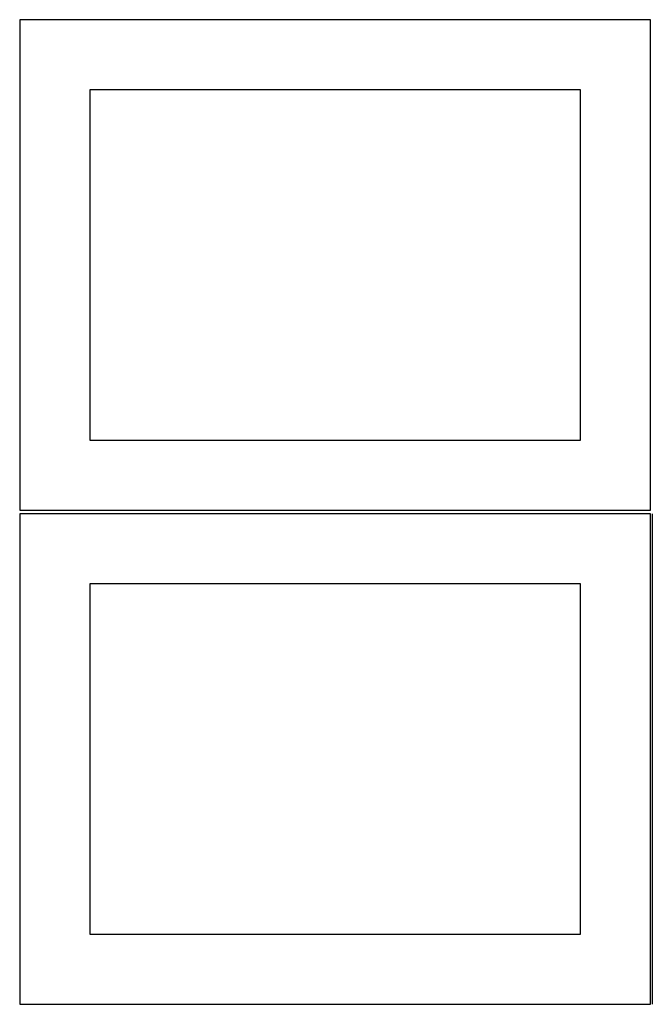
# Model space of a CAD drawing. Header units: millimetres. Extents: x 7 to 1243, y 7 to 2493.
# Tile 5 of 20: x 550 to 820, y 853 to 1274. Entities that reach past the tile are written whole.
import ezdxf

# ---------------------------------------------------------------- set-up
doc = ezdxf.new("R2010")
doc.units = ezdxf.units.MM
doc.layers.add('COMMON', color=5, linetype='CONTINUOUS', true_color=0x0000ff)
doc.layers.add('CUT', color=7, linetype='CONTINUOUS', true_color=0x000000)

msp = doc.modelspace()

# ---------------------------------------------------------------- linework, layer by layer
at = {"layer": 'COMMON'}
msp.add_line((820.291901, 1062.541934), (820.291901, 852.541934), dxfattribs=at)
at = {"layer": 'CUT'}
for p, q in [((819.562896, 1274.125763), (549.562896, 1274.125763)), ((549.562896, 1274.125763), (549.562896, 1064.125763)), ((819.562896, 1064.125763), (819.562896, 1274.125763)), ((789.562896, 1244.125763), (579.562896, 1244.125763)), ((579.562896, 1244.125763), (579.562896, 1094.125763)), ((789.562896, 1094.125763), (789.562896, 1244.125763)), ((579.562896, 1094.125763), (789.562896, 1094.125763)), ((819.541901, 1062.541934), (549.541901, 1062.541934)), ((549.541901, 1062.541934), (549.541901, 852.541934)), ((549.562896, 1064.125763), (819.562896, 1064.125763)), ((819.541901, 852.541934), (819.541901, 1062.541934)), ((789.541901, 1032.541934), (579.541901, 1032.541934)), ((579.541901, 1032.541934), (579.541901, 882.541934)), ((789.541901, 882.541934), (789.541901, 1032.541934)), ((579.541901, 882.541934), (789.541901, 882.541934)), ((549.541901, 852.541934), (819.541901, 852.541934))]:
    msp.add_line(p, q, dxfattribs=at)

doc.saveas('drawing.dxf')
